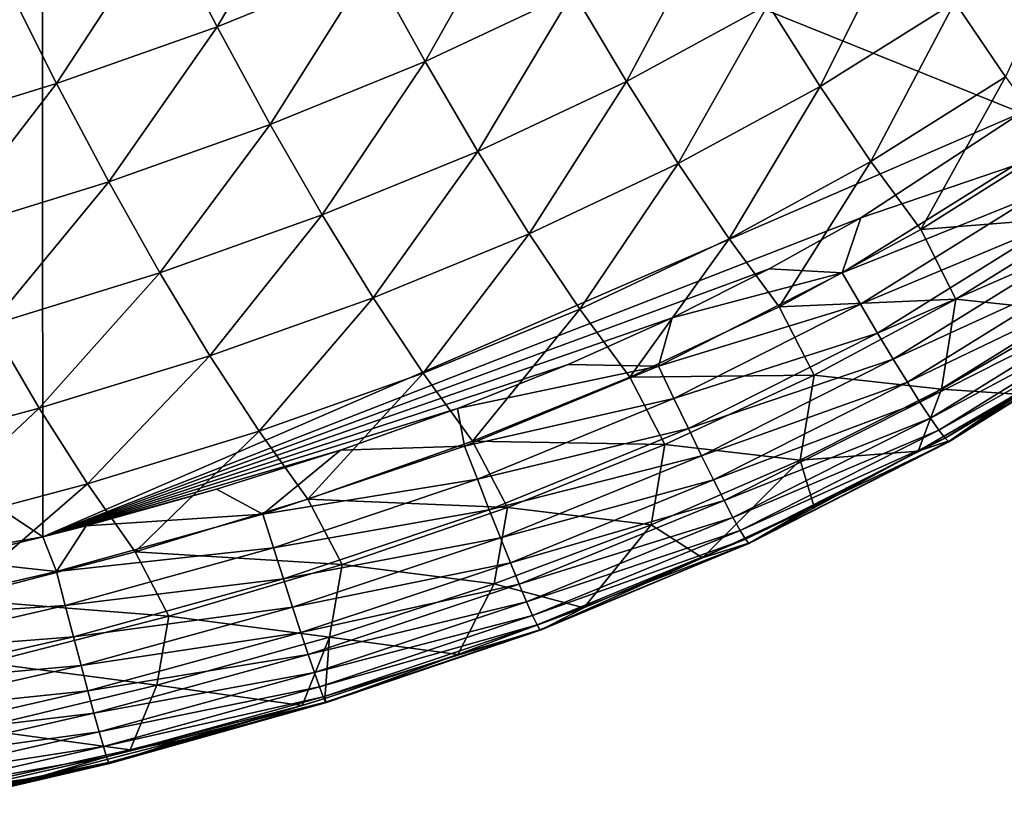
# Model space of a CAD drawing. Header units: metres. Extents: x -105 to 105, y -68 to 103.
# Tile 105 of 256: x 10.98 to 14.69, y -67.44 to -64.45. Entities that reach past the tile are written whole.
import ezdxf

# ---------------------------------------------------------------- set-up
doc = ezdxf.new("R2010")
doc.units = ezdxf.units.M
doc.layers.add('solid_FIT-BATH-150_SW0001_01', color=7, linetype='CONTINUOUS')

msp = doc.modelspace()

# ---------------------------------------------------------------- linework, layer by layer
at = {"layer": 'solid_FIT-BATH-150_SW0001_01'}
for points in [[(14.752053, -61.776466, 12.645953), (11.063119, -63.31295, 12.533631), (14.753344, -64.800461, 12.327582)], [(11.063119, -63.31295, 12.533631), (7.374184, -63.927685, 12.508709), (11.065804, -66.399361, 12.202276)], [(11.063119, -63.31295, 12.533631), (11.065804, -66.399361, 12.202276), (14.753344, -64.800461, 12.327582)], [(11.516991, -64.079208, 3.141243), (12.094585, -63.84642, 3.241821), (11.721974, -64.476189, 3.94247)], [(12.094585, -63.84642, 3.241821), (12.302836, -64.24054, 4.044527), (11.721974, -64.476189, 3.94247)], [(7.374184, -63.927685, 12.508709), (7.377051, -67.039047, 12.174185), (11.065804, -66.399361, 12.202276)], [(12.302836, -64.24054, 4.044527), (12.859847, -63.981007, 4.149881), (12.505991, -64.607132, 4.863588)], [(12.859847, -63.981007, 4.149881), (13.064892, -64.34523, 4.970154), (12.505991, -64.607132, 4.863588)], [(13.064892, -64.34523, 4.970154), (13.598551, -64.057487, 5.079399), (13.264976, -64.682304, 5.80684)], [(13.598551, -64.057487, 5.079399), (13.799286, -64.392784, 5.917003), (13.264976, -64.682304, 5.80684)], [(14.502694, -64.383156, 6.884614), (14.982688, -64.036133, 6.998975), (14.693678, -64.664963, 7.761026)], [(10.916756, -64.290337, 3.044341), (11.516991, -64.079208, 3.141243), (11.117396, -64.69001, 3.843916)], [(11.516991, -64.079208, 3.141243), (11.721974, -64.476189, 3.94247), (11.117396, -64.69001, 3.843916)], [(13.799286, -64.392784, 5.917003), (14.30718, -64.075623, 6.029293), (13.995248, -64.701408, 6.771749)], [(14.30718, -64.075623, 6.029293), (14.502694, -64.383156, 6.884614), (13.995248, -64.701408, 6.771749)], [(11.721974, -64.476189, 3.94247), (12.302836, -64.24054, 4.044527), (11.922246, -64.84507, 4.760174)], [(12.302836, -64.24054, 4.044527), (12.505991, -64.607132, 4.863588), (11.922246, -64.84507, 4.760174)], [(10.916756, -64.290337, 3.044341), (11.117396, -64.69001, 3.843916), (10.488905, -64.88414, 3.748809)], [(12.505991, -64.607132, 4.863588), (13.064892, -64.34523, 4.970154), (12.704545, -64.945992, 5.699255)], [(13.064892, -64.34523, 4.970154), (13.264976, -64.682304, 5.80684), (12.704545, -64.945992, 5.699255)], [(13.995248, -64.701408, 6.771749), (14.502694, -64.383156, 6.884614), (14.186992, -64.983719, 7.648031)], [(14.502694, -64.383156, 6.884614), (14.693678, -64.664963, 7.761026), (14.186992, -64.983719, 7.648031)], [(13.264976, -64.682304, 5.80684), (13.799286, -64.392784, 5.917003), (13.460623, -64.992119, 6.66095)], [(13.799286, -64.392784, 5.917003), (13.995248, -64.701408, 6.771749), (13.460623, -64.992119, 6.66095)], [(11.117396, -64.69001, 3.843916), (11.721974, -64.476189, 3.94247), (11.313699, -65.061028, 4.660096)], [(11.721974, -64.476189, 3.94247), (11.922246, -64.84507, 4.760174), (11.313699, -65.061028, 4.660096)], [(11.922246, -64.84507, 4.760174), (12.505991, -64.607132, 4.863588), (12.118267, -65.185646, 5.59468)], [(12.505991, -64.607132, 4.863588), (12.704545, -64.945992, 5.699255), (12.118267, -65.185646, 5.59468)], [(12.704545, -64.945992, 5.699255), (13.264976, -64.682304, 5.80684), (12.89899, -65.257011, 6.552628)], [(13.264976, -64.682304, 5.80684), (13.460623, -64.992119, 6.66095), (12.89899, -65.257011, 6.552628)], [(14.186992, -64.983719, 7.648031), (14.693678, -64.664963, 7.761026), (14.375069, -65.24025, 8.551525)], [(14.693678, -64.664963, 7.761026), (14.880715, -64.921555, 8.66402), (14.375069, -65.24025, 8.551525)], [(10.488905, -64.88414, 3.748809), (11.117396, -64.69001, 3.843916), (10.680082, -65.257065, 4.563293)], [(11.117396, -64.69001, 3.843916), (11.313699, -65.061028, 4.660096), (10.680082, -65.257065, 4.563293)], [(13.460623, -64.992119, 6.66095), (13.995248, -64.701408, 6.771749), (13.652356, -65.275047, 7.537038)], [(13.995248, -64.701408, 6.771749), (14.186992, -64.983719, 7.648031), (13.652356, -65.275047, 7.537038)], [(14.753344, -64.800461, 12.327582), (11.065804, -66.399361, 12.202276), (14.148794, -65.196419, 12.293063)], [(14.724012, -65.000198, 12.295295), (14.753344, -64.800461, 12.327582), (14.148794, -65.196419, 12.293063)], [(11.313699, -65.061028, 4.660096), (11.922246, -64.84507, 4.760174), (11.506091, -65.403168, 5.493279)], [(11.922246, -64.84507, 4.760174), (12.118267, -65.185646, 5.59468), (11.506091, -65.403168, 5.493279)], [(12.118267, -65.185646, 5.59468), (12.704545, -64.945992, 5.699255), (12.310497, -65.497803, 6.447177)], [(12.704545, -64.945992, 5.699255), (12.89899, -65.257011, 6.552628), (12.310497, -65.497803, 6.447177)], [(14.375069, -65.24025, 8.551525), (14.880715, -64.921555, 8.66402), (15.010933, -65.189713, 9.589116)], [(13.652356, -65.275047, 7.537038), (14.186992, -64.983719, 7.648031), (13.840692, -65.531616, 8.440968)], [(14.186992, -64.983719, 7.648031), (14.375069, -65.24025, 8.551525), (13.840692, -65.531616, 8.440968)], [(12.89899, -65.257011, 6.552628), (13.460623, -64.992119, 6.66095), (13.089814, -65.540565, 7.428422)], [(13.460623, -64.992119, 6.66095), (13.652356, -65.275047, 7.537038), (13.089814, -65.540565, 7.428422)], [(14.078777, -65.403923, 12.260541), (14.724012, -65.000198, 12.295295), (14.148794, -65.196419, 12.293063)], [(14.804782, -65.112549, 12.249951), (14.724012, -65.000198, 12.295295), (14.078777, -65.403923, 12.260541)], [(10.680082, -65.257065, 4.563293), (11.313699, -65.061028, 4.660096), (10.867681, -65.600548, 5.394987)], [(11.313699, -65.061028, 4.660096), (11.506091, -65.403168, 5.493279), (10.867681, -65.600548, 5.394987)], [(14.147632, -65.522285, 12.215232), (14.804782, -65.112549, 12.249951), (14.078777, -65.403923, 12.260541)], [(14.880249, -65.215645, 12.186303), (14.804782, -65.112549, 12.249951), (14.147632, -65.522285, 12.215232)], [(14.148794, -65.196419, 12.293063), (11.065804, -66.399361, 12.202276), (13.803813, -65.389229, 12.276834)], [(11.506091, -65.403168, 5.493279), (12.118267, -65.185646, 5.59468), (11.695001, -65.716324, 6.344744)], [(12.118267, -65.185646, 5.59468), (12.310497, -65.497803, 6.447177), (11.695001, -65.716324, 6.344744)], [(14.078777, -65.403923, 12.260541), (14.148794, -65.196419, 12.293063), (13.803813, -65.389229, 12.276834)], [(14.375069, -65.24025, 8.551525), (15.010933, -65.189713, 9.589116), (14.506361, -65.503029, 9.478803)], [(14.506361, -65.503029, 9.478803), (15.010933, -65.189713, 9.589116), (14.956601, -65.550186, 10.518609)], [(13.840692, -65.531616, 8.440968), (14.375069, -65.24025, 8.551525), (14.506361, -65.503029, 9.478803)], [(14.212008, -65.631187, 12.151957), (14.880249, -65.215645, 12.186303), (14.147632, -65.522285, 12.215232)], [(14.949615, -65.308495, 12.106147), (14.880249, -65.215645, 12.186303), (14.212008, -65.631187, 12.151957)], [(12.310497, -65.497803, 6.447177), (12.89899, -65.257011, 6.552628), (12.499392, -65.781921, 7.32254)], [(12.89899, -65.257011, 6.552628), (13.089814, -65.540565, 7.428422), (12.499392, -65.781921, 7.32254)], [(13.089814, -65.540565, 7.428422), (13.652356, -65.275047, 7.537038), (13.277502, -65.797203, 8.332684)], [(13.652356, -65.275047, 7.537038), (13.840692, -65.531616, 8.440968), (13.277502, -65.797203, 8.332684)], [(14.271232, -65.729576, 12.072462), (14.949615, -65.308495, 12.106147), (14.212008, -65.631187, 12.151957)], [(15.012077, -65.390091, 12.011281), (14.949615, -65.308495, 12.106147), (14.271232, -65.729576, 12.072462)], [(13.803813, -65.389229, 12.276834), (11.065804, -66.399361, 12.202276), (13.437312, -65.573624, 12.26173)], [(14.078777, -65.403923, 12.260541), (13.803813, -65.389229, 12.276834), (13.437312, -65.573624, 12.26173)], [(14.324629, -65.816399, 11.978494), (15.012077, -65.390091, 12.011281), (14.271232, -65.729576, 12.072462)], [(15.066837, -65.459457, 11.903501), (15.012077, -65.390091, 12.011281), (14.324629, -65.816399, 11.978494)], [(10.867681, -65.600548, 5.394987), (11.506091, -65.403168, 5.493279), (11.052094, -65.914467, 6.245255)], [(11.506091, -65.403168, 5.493279), (11.695001, -65.716324, 6.344744), (11.052094, -65.914467, 6.245255)], [(13.38656, -65.755135, 12.231864), (14.078777, -65.403923, 12.260541), (13.437312, -65.573624, 12.26173)], [(14.147632, -65.522285, 12.215232), (14.078777, -65.403923, 12.260541), (13.38656, -65.755135, 12.231864)], [(14.371525, -65.890617, 11.871798), (15.066837, -65.459457, 11.903501), (14.324629, -65.816399, 11.978494)], [(15.113092, -65.515587, 11.784604), (15.066837, -65.459457, 11.903501), (14.371525, -65.890617, 11.871798)], [(11.695001, -65.716324, 6.344744), (12.310497, -65.497803, 6.447177), (11.88085, -66.000862, 7.219517)], [(12.310497, -65.497803, 6.447177), (12.499392, -65.781921, 7.32254), (11.88085, -66.000862, 7.219517)], [(13.840692, -65.531616, 8.440968), (14.506361, -65.503029, 9.478803), (13.972588, -65.789589, 9.370365)], [(13.972588, -65.789589, 9.370365), (14.506361, -65.503029, 9.478803), (14.452534, -65.842369, 10.414215)], [(14.506361, -65.503029, 9.478803), (14.956601, -65.550186, 10.518609), (14.452534, -65.842369, 10.414215)], [(12.499392, -65.781921, 7.32254), (13.089814, -65.540565, 7.428422), (12.685403, -66.038567, 8.226995)], [(13.089814, -65.540565, 7.428422), (13.277502, -65.797203, 8.332684), (12.685403, -66.038567, 8.226995)], [(13.277502, -65.797203, 8.332684), (13.840692, -65.531616, 8.440968), (13.972588, -65.789589, 9.370365)], [(13.444438, -65.877731, 12.186807), (14.147632, -65.522285, 12.215232), (13.38656, -65.755135, 12.231864)], [(14.212008, -65.631187, 12.151957), (14.147632, -65.522285, 12.215232), (13.444438, -65.877731, 12.186807)], [(14.411247, -65.951172, 11.75412), (15.113092, -65.515587, 11.784604), (14.371525, -65.890617, 11.871798)], [(15.150043, -65.557487, 11.656387), (15.113092, -65.515587, 11.784604), (14.411247, -65.951172, 11.75412)], [(13.437312, -65.573624, 12.26173), (11.065804, -66.399361, 12.202276), (13.046062, -65.748863, 12.24787)], [(13.38656, -65.755135, 12.231864), (13.437312, -65.573624, 12.26173), (13.046062, -65.748863, 12.24787)], [(14.443122, -65.997025, 11.627208), (15.150043, -65.557487, 11.656387), (14.411247, -65.951172, 11.75412)], [(15.176889, -65.584167, 11.520648), (15.150043, -65.557487, 11.656387), (14.443122, -65.997025, 11.627208)], [(14.452534, -65.842369, 10.414215), (14.956601, -65.550186, 10.518609), (14.735292, -65.860893, 11.070907)], [(10.867681, -65.600548, 5.394987), (11.052094, -65.914467, 6.245255), (10.381359, -66.094147, 6.148621)], [(14.466474, -66.027115, 11.492806), (15.176889, -65.584167, 11.520648), (14.443122, -65.997025, 11.627208)], [(15.19283, -65.594627, 11.379183), (15.176889, -65.584167, 11.520648), (14.466474, -66.027115, 11.492806)], [(14.480629, -66.040405, 11.352661), (15.19283, -65.594627, 11.379183), (14.466474, -66.027115, 11.492806)], [(14.480629, -66.040405, 11.352661), (14.484914, -66.035835, 11.20852), (15.197064, -65.587868, 11.233788)], [(14.480629, -66.040405, 11.352661), (15.197064, -65.587868, 11.233788), (15.19283, -65.594627, 11.379183)], [(15.083789, -65.636177, 11.083446), (15.197064, -65.587868, 11.233788), (14.484914, -66.035835, 11.20852)], [(13.498582, -65.990776, 12.124124), (14.212008, -65.631187, 12.151957), (13.444438, -65.877731, 12.186807)], [(14.271232, -65.729576, 12.072462), (14.212008, -65.631187, 12.151957), (13.498582, -65.990776, 12.124124)], [(14.735292, -65.860893, 11.070907), (15.083789, -65.636177, 11.083446), (14.484914, -66.035835, 11.20852)], [(11.052094, -65.914467, 6.245255), (11.695001, -65.716324, 6.344744), (11.233717, -66.199219, 7.119279)], [(11.695001, -65.716324, 6.344744), (11.88085, -66.000862, 7.219517), (11.233717, -66.199219, 7.119279)], [(13.046062, -65.748863, 12.24787), (11.065804, -66.399361, 12.202276), (12.628997, -65.914978, 12.235261)], [(13.38656, -65.755135, 12.231864), (13.046062, -65.748863, 12.24787), (12.628997, -65.914978, 12.235261)], [(12.654958, -66.056557, 12.208889), (13.38656, -65.755135, 12.231864), (12.628997, -65.914978, 12.235261)], [(13.444438, -65.877731, 12.186807), (13.38656, -65.755135, 12.231864), (12.654958, -66.056557, 12.208889)], [(13.548434, -66.093193, 12.045506), (14.271232, -65.729576, 12.072462), (13.498582, -65.990776, 12.124124)], [(14.324629, -65.816399, 11.978494), (14.271232, -65.729576, 12.072462), (13.548434, -66.093193, 12.045506)], [(11.88085, -66.000862, 7.219517), (12.499392, -65.781921, 7.32254), (12.064059, -66.25737, 8.124007)], [(12.499392, -65.781921, 7.32254), (12.685403, -66.038567, 8.226995), (12.064059, -66.25737, 8.124007)], [(12.685403, -66.038567, 8.226995), (13.277502, -65.797203, 8.332684), (13.409406, -66.050835, 9.264097)], [(13.277502, -65.797203, 8.332684), (13.972588, -65.789589, 9.370365), (13.409406, -66.050835, 9.264097)], [(13.409406, -66.050835, 9.264097), (13.972588, -65.789589, 9.370365), (13.919806, -66.109795, 10.311637)], [(13.972588, -65.789589, 9.370365), (14.452534, -65.842369, 10.414215), (13.919806, -66.109795, 10.311637)], [(13.593434, -66.183907, 11.952646), (14.324629, -65.816399, 11.978494), (13.548434, -66.093193, 12.045506)], [(14.371525, -65.890617, 11.871798), (14.324629, -65.816399, 11.978494), (13.593434, -66.183907, 11.952646)], [(13.919806, -66.109795, 10.311637), (14.452534, -65.842369, 10.414215), (14.365171, -66.07618, 11.060447)], [(14.452534, -65.842369, 10.414215), (14.735292, -65.860893, 11.070907), (14.365171, -66.07618, 11.060447)], [(14.365171, -66.07618, 11.060447), (14.735292, -65.860893, 11.070907), (14.484914, -66.035835, 11.20852)], [(12.703209, -66.181854, 12.164232), (13.444438, -65.877731, 12.186807), (12.654958, -66.056557, 12.208889)], [(13.498582, -65.990776, 12.124124), (13.444438, -65.877731, 12.186807), (12.703209, -66.181854, 12.164232)], [(13.633026, -66.261826, 11.847235), (14.371525, -65.890617, 11.871798), (13.593434, -66.183907, 11.952646)], [(14.411247, -65.951172, 11.75412), (14.371525, -65.890617, 11.871798), (13.633026, -66.261826, 11.847235)], [(10.381359, -66.094147, 6.148621), (11.052094, -65.914467, 6.245255), (10.557507, -66.378807, 7.021731)], [(11.052094, -65.914467, 6.245255), (11.233717, -66.199219, 7.119279), (10.557507, -66.378807, 7.021731)], [(12.628997, -65.914978, 12.235261), (11.065804, -66.399361, 12.202276), (12.187182, -66.07206, 12.223863)], [(12.654958, -66.056557, 12.208889), (12.628997, -65.914978, 12.235261), (12.187182, -66.07206, 12.223863)], [(13.666649, -66.325867, 11.730964), (14.411247, -65.951172, 11.75412), (13.633026, -66.261826, 11.847235)], [(14.443122, -65.997025, 11.627208), (14.411247, -65.951172, 11.75412), (13.666649, -66.325867, 11.730964)], [(11.233717, -66.199219, 7.119279), (11.88085, -66.000862, 7.219517), (11.412935, -66.455368, 8.023644)], [(11.88085, -66.000862, 7.219517), (12.064059, -66.25737, 8.124007), (11.412935, -66.455368, 8.023644)], [(12.748367, -66.29763, 12.102274), (13.498582, -65.990776, 12.124124), (12.703209, -66.181854, 12.164232)], [(13.548434, -66.093193, 12.045506), (13.498582, -65.990776, 12.124124), (12.748367, -66.29763, 12.102274)], [(13.693745, -66.374947, 11.605525), (14.443122, -65.997025, 11.627208), (13.666649, -66.325867, 11.730964)], [(14.466474, -66.027115, 11.492806), (14.443122, -65.997025, 11.627208), (13.693745, -66.374947, 11.605525)], [(11.894786, -66.313065, 12.190919), (12.654958, -66.056557, 12.208889), (12.187182, -66.07206, 12.223863)], [(12.703209, -66.181854, 12.164232), (12.654958, -66.056557, 12.208889), (11.894786, -66.313065, 12.190919)], [(12.064059, -66.25737, 8.124007), (12.685403, -66.038567, 8.226995), (12.816591, -66.288216, 9.160274)], [(12.685403, -66.038567, 8.226995), (13.409406, -66.050835, 9.264097), (12.816591, -66.288216, 9.160274)], [(12.816591, -66.288216, 9.160274), (13.409406, -66.050835, 9.264097), (13.358111, -66.353729, 10.211112)], [(13.409406, -66.050835, 9.264097), (13.919806, -66.109795, 10.311637), (13.358111, -66.353729, 10.211112)], [(13.713755, -66.407982, 11.47261), (14.466474, -66.027115, 11.492806), (13.693745, -66.374947, 11.605525)], [(14.480629, -66.040405, 11.352661), (14.466474, -66.027115, 11.492806), (13.713755, -66.407982, 11.47261)], [(13.72612, -66.423897, 11.333912), (14.480629, -66.040405, 11.352661), (13.713755, -66.407982, 11.47261)], [(13.72612, -66.423897, 11.333912), (13.730283, -66.4216, 11.191121), (14.484914, -66.035835, 11.20852)], [(13.72612, -66.423897, 11.333912), (14.484914, -66.035835, 11.20852), (14.480629, -66.040405, 11.352661)], [(14.365171, -66.07618, 11.060447), (14.484914, -66.035835, 11.20852), (13.730283, -66.4216, 11.191121)], [(12.187182, -66.07206, 12.223863), (11.065804, -66.399361, 12.202276), (11.720605, -66.219505, 12.213729)], [(11.894786, -66.313065, 12.190919), (12.187182, -66.07206, 12.223863), (11.720605, -66.219505, 12.213729)], [(12.789973, -66.402779, 12.024652), (13.548434, -66.093193, 12.045506), (12.748367, -66.29763, 12.102274)], [(13.593434, -66.183907, 11.952646), (13.548434, -66.093193, 12.045506), (12.789973, -66.402779, 12.024652)], [(13.971866, -66.281929, 11.051823), (14.365171, -66.07618, 11.060447), (13.730283, -66.4216, 11.191121)], [(13.919806, -66.109795, 10.311637), (14.365171, -66.07618, 11.060447), (13.971866, -66.281929, 11.051823)], [(13.358111, -66.353729, 10.211112), (13.919806, -66.109795, 10.311637), (13.552526, -66.478462, 11.044564)], [(13.919806, -66.109795, 10.311637), (13.971866, -66.281929, 11.051823), (13.552526, -66.478462, 11.044564)], [(10.557507, -66.378807, 7.021731), (11.233717, -66.199219, 7.119279), (10.731479, -66.634315, 7.925809)], [(11.233717, -66.199219, 7.119279), (11.412935, -66.455368, 8.023644), (10.731479, -66.634315, 7.925809)], [(11.934772, -66.439919, 12.146752), (12.703209, -66.181854, 12.164232), (11.894786, -66.313065, 12.190919)], [(12.748367, -66.29763, 12.102274), (12.703209, -66.181854, 12.164232), (11.934772, -66.439919, 12.146752)], [(12.827568, -66.496201, 11.933003), (13.593434, -66.183907, 11.952646), (12.789973, -66.402779, 12.024652)], [(13.633026, -66.261826, 11.847235), (13.593434, -66.183907, 11.952646), (12.827568, -66.496201, 11.933003)], [(11.720605, -66.219505, 12.213729), (11.065804, -66.399361, 12.202276), (11.229151, -66.357124, 12.204866)], [(11.894786, -66.313065, 12.190919), (11.720605, -66.219505, 12.213729), (11.229151, -66.357124, 12.204866)], [(11.412935, -66.455368, 8.023644), (12.064059, -66.25737, 8.124007), (12.193701, -66.503296, 9.058958)], [(12.064059, -66.25737, 8.124007), (12.816591, -66.288216, 9.160274), (12.193701, -66.503296, 9.058958)], [(12.860694, -66.576782, 11.828965), (13.633026, -66.261826, 11.847235), (12.827568, -66.496201, 11.933003)], [(13.666649, -66.325867, 11.730964), (13.633026, -66.261826, 11.847235), (12.860694, -66.576782, 11.828965)], [(13.552526, -66.478462, 11.044564), (13.971866, -66.281929, 11.051823), (13.730283, -66.4216, 11.191121)], [(11.117003, -66.529633, 12.177242), (11.894786, -66.313065, 12.190919), (11.229151, -66.357124, 12.204866)], [(11.934772, -66.439919, 12.146752), (11.894786, -66.313065, 12.190919), (11.117003, -66.529633, 12.177242)], [(11.972204, -66.557327, 12.085588), (12.748367, -66.29763, 12.102274), (11.934772, -66.439919, 12.146752)], [(12.789973, -66.402779, 12.024652), (12.748367, -66.29763, 12.102274), (11.972204, -66.557327, 12.085588)], [(12.193701, -66.503296, 9.058958), (12.816591, -66.288216, 9.160274), (12.767083, -66.57547, 10.112821)], [(12.816591, -66.288216, 9.160274), (13.358111, -66.353729, 10.211112), (12.767083, -66.57547, 10.112821)], [(11.117003, -66.529633, 12.177242), (11.229151, -66.357124, 12.204866), (11.065804, -66.399361, 12.202276)], [(12.767083, -66.57547, 10.112821), (13.358111, -66.353729, 10.211112), (13.104833, -66.66584, 11.03908)], [(12.888889, -66.64344, 11.714176), (13.666649, -66.325867, 11.730964), (12.860694, -66.576782, 11.828965)], [(13.693745, -66.374947, 11.605525), (13.666649, -66.325867, 11.730964), (12.888889, -66.64344, 11.714176)], [(13.358111, -66.353729, 10.211112), (13.552526, -66.478462, 11.044564), (13.104833, -66.66584, 11.03908)], [(12.911697, -66.695061, 11.590273), (13.693745, -66.374947, 11.605525), (12.888889, -66.64344, 11.714176)], [(13.713755, -66.407982, 11.47261), (13.693745, -66.374947, 11.605525), (12.911697, -66.695061, 11.590273)], [(11.065804, -66.399361, 12.202276), (7.377051, -67.039047, 12.174185), (10.712933, -66.485237, 12.197219)], [(11.117003, -66.529633, 12.177242), (11.065804, -66.399361, 12.202276), (10.712933, -66.485237, 12.197219)], [(12.006709, -66.664192, 12.00901), (12.789973, -66.402779, 12.024652), (11.972204, -66.557327, 12.085588)], [(12.827568, -66.496201, 11.933003), (12.789973, -66.402779, 12.024652), (12.006709, -66.664192, 12.00901)], [(12.928658, -66.730545, 11.458894), (13.713755, -66.407982, 11.47261), (12.911697, -66.695061, 11.590273)], [(13.72612, -66.423897, 11.333912), (13.713755, -66.407982, 11.47261), (12.928658, -66.730545, 11.458894)], [(12.939314, -66.748787, 11.321676), (13.72612, -66.423897, 11.333912), (12.928658, -66.730545, 11.458894)], [(12.939314, -66.748787, 11.321676), (12.943205, -66.748695, 11.180257), (13.730283, -66.4216, 11.191121)], [(12.939314, -66.748787, 11.321676), (13.730283, -66.4216, 11.191121), (13.72612, -66.423897, 11.333912)], [(13.552526, -66.478462, 11.044564), (13.730283, -66.4216, 11.191121), (12.943205, -66.748695, 11.180257)], [(10.731479, -66.634315, 7.925809), (11.412935, -66.455368, 8.023644), (11.540135, -66.697731, 8.960069)], [(11.150078, -66.657249, 12.133598), (11.934772, -66.439919, 12.146752), (11.117003, -66.529633, 12.177242)], [(11.972204, -66.557327, 12.085588), (11.934772, -66.439919, 12.146752), (11.150078, -66.657249, 12.133598)], [(11.412935, -66.455368, 8.023644), (12.193701, -66.503296, 9.058958), (11.540135, -66.697731, 8.960069)], [(10.330704, -66.711395, 12.16715), (11.117003, -66.529633, 12.177242), (10.712933, -66.485237, 12.197219)], [(11.540135, -66.697731, 8.960069), (12.193701, -66.503296, 9.058958), (12.146153, -66.776443, 10.016728)], [(12.03791, -66.759399, 11.918607), (12.827568, -66.496201, 11.933003), (12.006709, -66.664192, 12.00901)], [(12.860694, -66.576782, 11.828965), (12.827568, -66.496201, 11.933003), (12.03791, -66.759399, 11.918607)], [(12.193701, -66.503296, 9.058958), (12.767083, -66.57547, 10.112821), (12.146153, -66.776443, 10.016728)], [(13.104833, -66.66584, 11.03908), (13.552526, -66.478462, 11.044564), (12.943205, -66.748695, 11.180257)], [(11.150078, -66.657249, 12.133598), (11.117003, -66.529633, 12.177242), (10.330704, -66.711395, 12.16715)], [(11.181042, -66.775543, 12.073233), (11.972204, -66.557327, 12.085588), (11.150078, -66.657249, 12.133598)], [(12.006709, -66.664192, 12.00901), (11.972204, -66.557327, 12.085588), (11.181042, -66.775543, 12.073233)], [(12.065434, -66.841835, 11.815961), (12.860694, -66.576782, 11.828965), (12.03791, -66.759399, 11.918607)], [(12.888889, -66.64344, 11.714176), (12.860694, -66.576782, 11.828965), (12.065434, -66.841835, 11.815961)], [(12.146153, -66.776443, 10.016728), (12.767083, -66.57547, 10.112821), (12.629598, -66.842812, 11.035344)], [(12.767083, -66.57547, 10.112821), (13.104833, -66.66584, 11.03908), (12.629598, -66.842812, 11.035344)], [(10.731479, -66.634315, 7.925809), (11.540135, -66.697731, 8.960069), (10.855288, -66.873169, 8.863504)], [(12.088907, -66.9104, 11.702659), (12.888889, -66.64344, 11.714176), (12.065434, -66.841835, 11.815961)], [(12.911697, -66.695061, 11.590273), (12.888889, -66.64344, 11.714176), (12.088907, -66.9104, 11.702659)], [(10.358179, -66.839302, 12.124016), (11.150078, -66.657249, 12.133598), (10.330704, -66.711395, 12.16715)], [(11.181042, -66.775543, 12.073233), (11.150078, -66.657249, 12.133598), (10.358179, -66.839302, 12.124016)], [(11.209591, -66.883408, 11.997684), (12.006709, -66.664192, 12.00901), (11.181042, -66.775543, 12.073233)], [(12.03791, -66.759399, 11.918607), (12.006709, -66.664192, 12.00901), (11.209591, -66.883408, 11.997684)], [(12.629598, -66.842812, 11.035344), (13.104833, -66.66584, 11.03908), (12.943205, -66.748695, 11.180257)], [(10.855288, -66.873169, 8.863504), (11.540135, -66.697731, 8.960069), (11.494706, -66.958099, 9.922759)], [(11.540135, -66.697731, 8.960069), (12.146153, -66.776443, 10.016728), (11.494706, -66.958099, 9.922759)], [(12.107953, -66.963974, 11.580286), (12.911697, -66.695061, 11.590273), (12.088907, -66.9104, 11.702659)], [(12.928658, -66.730545, 11.458894), (12.911697, -66.695061, 11.590273), (12.107953, -66.963974, 11.580286)], [(12.122199, -67.001465, 11.450429), (12.928658, -66.730545, 11.458894), (12.107953, -66.963974, 11.580286)], [(12.939314, -66.748787, 11.321676), (12.928658, -66.730545, 11.458894), (12.122199, -67.001465, 11.450429)], [(11.235419, -66.979744, 11.908488), (12.03791, -66.759399, 11.918607), (11.209591, -66.883408, 11.997684)], [(12.065434, -66.841835, 11.815961), (12.03791, -66.759399, 11.918607), (11.235419, -66.979744, 11.908488)], [(12.131269, -67.021751, 11.314672), (12.939314, -66.748787, 11.321676), (12.122199, -67.001465, 11.450429)], [(12.131269, -67.021751, 11.314672), (12.13479, -67.02372, 11.1746), (12.943205, -66.748695, 11.180257)], [(12.131269, -67.021751, 11.314672), (12.943205, -66.748695, 11.180257), (12.939314, -66.748787, 11.321676)], [(12.629598, -66.842812, 11.035344), (12.943205, -66.748695, 11.180257), (12.13479, -67.02372, 11.1746)], [(10.383898, -66.958015, 12.064405), (11.181042, -66.775543, 12.073233), (10.358179, -66.839302, 12.124016)], [(11.209591, -66.883408, 11.997684), (11.181042, -66.775543, 12.073233), (10.383898, -66.958015, 12.064405)], [(11.494706, -66.958099, 9.922759), (12.146153, -66.776443, 10.016728), (12.042733, -67.034637, 11.032753)], [(12.146153, -66.776443, 10.016728), (12.128245, -67.008347, 11.033018), (12.042733, -67.034637, 11.032753)], [(12.146153, -66.776443, 10.016728), (12.629598, -66.842812, 11.035344), (12.128245, -67.008347, 11.033018)], [(11.258223, -67.063431, 11.807183), (12.065434, -66.841835, 11.815961), (11.235419, -66.979744, 11.908488)], [(12.088907, -66.9104, 11.702659), (12.065434, -66.841835, 11.815961), (11.258223, -67.063431, 11.807183)], [(10.855288, -66.873169, 8.863504), (11.494706, -66.958099, 9.922759), (10.812093, -67.12191, 9.830758)], [(12.128245, -67.008347, 11.033018), (12.629598, -66.842812, 11.035344), (12.13479, -67.02372, 11.1746)], [(10.407611, -67.066437, 11.989814), (11.209591, -66.883408, 11.997684), (10.383898, -66.958015, 12.064405)], [(11.235419, -66.979744, 11.908488), (11.209591, -66.883408, 11.997684), (10.407611, -67.066437, 11.989814)], [(11.277697, -67.133369, 11.695306), (12.088907, -66.9104, 11.702659), (11.258223, -67.063431, 11.807183)], [(12.107953, -66.963974, 11.580286), (12.088907, -66.9104, 11.702659), (11.277697, -67.133369, 11.695306)], [(10.42907, -67.163467, 11.901736), (11.235419, -66.979744, 11.908488), (10.407611, -67.066437, 11.989814)], [(11.258223, -67.063431, 11.807183), (11.235419, -66.979744, 11.908488), (10.42907, -67.163467, 11.901736)], [(10.812093, -67.12191, 9.830758), (11.494706, -66.958099, 9.922759), (11.394162, -67.201401, 10.945317)], [(11.293536, -67.188446, 11.574394), (12.107953, -66.963974, 11.580286), (11.277697, -67.133369, 11.695306)], [(12.122199, -67.001465, 11.450429), (12.107953, -66.963974, 11.580286), (11.293536, -67.188446, 11.574394)], [(11.494706, -66.958099, 9.922759), (12.042733, -67.034637, 11.032753), (11.394162, -67.201401, 10.945317)], [(11.305436, -67.227554, 11.445984), (12.122199, -67.001465, 11.450429), (11.293536, -67.188446, 11.574394)], [(12.131269, -67.021751, 11.314672), (12.122199, -67.001465, 11.450429), (11.305436, -67.227554, 11.445984)], [(11.313092, -67.249588, 11.311614), (12.131269, -67.021751, 11.314672), (11.305436, -67.227554, 11.445984)], [(11.313092, -67.249588, 11.311614), (12.13479, -67.02372, 11.1746), (12.131269, -67.021751, 11.314672)], [(11.313092, -67.249588, 11.311614), (11.316198, -67.253448, 11.17282), (12.13479, -67.02372, 11.1746)], [(12.128245, -67.008347, 11.033018), (12.13479, -67.02372, 11.1746), (11.316198, -67.253448, 11.17282)], [(12.042733, -67.034637, 11.032753), (12.128245, -67.008347, 11.033018), (11.316198, -67.253448, 11.17282)], [(10.448024, -67.248001, 11.801666), (11.258223, -67.063431, 11.807183), (10.42907, -67.163467, 11.901736)], [(11.277697, -67.133369, 11.695306), (11.258223, -67.063431, 11.807183), (10.448024, -67.248001, 11.801666)], [(11.598214, -67.163048, 11.032012), (12.042733, -67.034637, 11.032753), (11.316198, -67.253448, 11.17282)], [(11.394162, -67.201401, 10.945317), (12.042733, -67.034637, 11.032753), (11.598214, -67.163048, 11.032012)], [(10.464225, -67.318932, 11.691098), (11.277697, -67.133369, 11.695306), (10.448024, -67.248001, 11.801666)], [(11.293536, -67.188446, 11.574394), (11.277697, -67.133369, 11.695306), (10.464225, -67.318932, 11.691098)], [(10.812093, -67.12191, 9.830758), (11.394162, -67.201401, 10.945317), (10.715405, -67.351532, 10.859442)], [(11.039549, -67.306808, 11.032614), (11.598214, -67.163048, 11.032012), (11.316198, -67.253448, 11.17282)], [(11.394162, -67.201401, 10.945317), (11.598214, -67.163048, 11.032012), (11.039549, -67.306808, 11.032614)], [(10.477423, -67.37516, 11.571527), (11.293536, -67.188446, 11.574394), (10.464225, -67.318932, 11.691098)], [(11.305436, -67.227554, 11.445984), (11.293536, -67.188446, 11.574394), (10.477423, -67.37516, 11.571527)], [(10.715405, -67.351532, 10.859442), (11.394162, -67.201401, 10.945317), (11.039549, -67.306808, 11.032614)], [(10.48737, -67.415581, 11.444445), (11.305436, -67.227554, 11.445984), (10.477423, -67.37516, 11.571527)], [(11.313092, -67.249588, 11.311614), (11.305436, -67.227554, 11.445984), (10.48737, -67.415581, 11.444445)], [(10.493814, -67.439095, 11.311348), (11.313092, -67.249588, 11.311614), (10.48737, -67.415581, 11.444445)], [(10.493814, -67.439095, 11.311348), (11.316198, -67.253448, 11.17282), (11.313092, -67.249588, 11.311614)], [(10.493814, -67.439095, 11.311348), (10.496511, -67.444595, 11.17373), (11.316198, -67.253448, 11.17282)], [(11.039549, -67.306808, 11.032614), (11.316198, -67.253448, 11.17282), (10.496511, -67.444595, 11.17373)], [(10.454046, -67.439407, 11.034784), (11.039549, -67.306808, 11.032614), (10.496511, -67.444595, 11.17373)], [(10.715405, -67.351532, 10.859442), (11.039549, -67.306808, 11.032614), (10.454046, -67.439407, 11.034784)]]:
    msp.add_3dface(points, dxfattribs=at)

doc.saveas('drawing.dxf')
